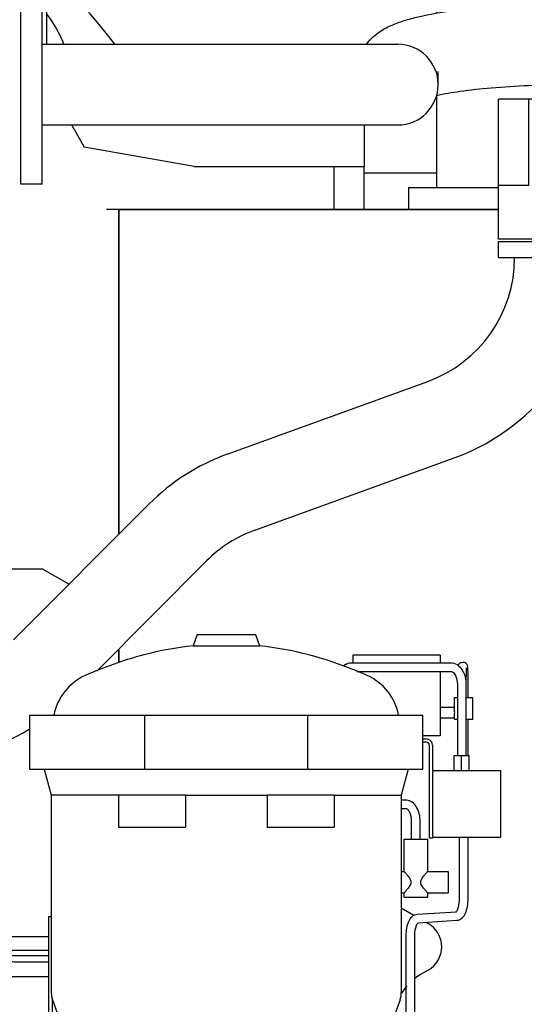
# Model space of a CAD drawing. Header units: millimetres. Extents: x 0 to 1189, y 0 to 841.
# Tile 91 of 135: x 393 to 412, y 491 to 528. Entities that reach past the tile are written whole.
import ezdxf

# ---------------------------------------------------------------- set-up
doc = ezdxf.new("R2010")
doc.units = ezdxf.units.MM
doc.header["$LTSCALE"] = 65.395
for name, color, linetype in [('25007_060000_IMO-2_SKL_PBL1161', 7, 'CONTINUOUS'), ('25007_060000_IMO-2_SKL_PBL1162', 7, 'CONTINUOUS'), ('25007_060000_IMO-2_SKL_PBL1163', 7, 'CONTINUOUS'), ('25007_060000_IMO-2_SKL_PBL1164', 7, 'CONTINUOUS'), ('25007_060000_IMO-2_SKL_PBL1165', 7, 'CONTINUOUS'), ('25007_060000_IMO-2_SKL_PBL1166', 7, 'CONTINUOUS'), ('25007_060000_IMO-2_SKL_PBL1167', 7, 'CONTINUOUS'), ('25007_060000_IMO-2_SKL_PBL1168', 7, 'CONTINUOUS'), ('25007_060000_IMO-2_SKL_PBL1170', 7, 'CONTINUOUS'), ('25007_060000_IMO-2_SKL_PBL1171', 7, 'CONTINUOUS'), ('25007_060000_IMO-2_SKL_PBL1173', 7, 'CONTINUOUS'), ('25007_060000_IMO-2_SKL_PBL1174', 7, 'CONTINUOUS'), ('25007_060000_IMO-2_SKL_PBL1176', 7, 'CONTINUOUS'), ('25007_060000_IMO-2_SKL_PBL1177', 7, 'CONTINUOUS'), ('25007_060000_IMO-2_SKL_PBL1178', 7, 'CONTINUOUS'), ('25007_060000_TLKGS_KGS_V_ABL989', 7, 'CONTINUOUS'), ('25007_061000_TLKGS_KGS_V_ABL1031', 7, 'CONTINUOUS'), ('25007_062000_TLKGS_KGS_TL_V_ABL990', 7, 'CONTINUOUS'), ('25007_116500_03_SIMPLE1_A_ABL1169', 7, 'CONTINUOUS'), ('25007_116500_03_SIMPLE1_T1_A_PBL1206', 7, 'CONTINUOUS'), ('25007_452000_10_SIMPLE1_A_ABL1148', 7, 'CONTINUOUS'), ('25007_452000_10_SIMPLE1_T1_A_PBL1149', 7, 'CONTINUOUS'), ('25007_634500_05_SIMPLE1_A_ABL1145', 7, 'CONTINUOUS'), ('25007_641000_05_SIMPLE1_E_ABL1032', 7, 'CONTINUOUS'), ('25007_644000_01_SIMPLE1_C_ABL1088', 7, 'CONTINUOUS'), ('25007_644000_01_SIMPLE1_T1_C_PBL1089', 7, 'CONTINUOUS'), ('25007_644000_02_SIMPLE1_C_ABL1128', 7, 'CONTINUOUS'), ('25007_644000_02_SIMPLE1_T1_C_PBL1129', 7, 'CONTINUOUS'), ('25007_724700_04_SIMPLE1_A_ABL991', 7, 'CONTINUOUS'), ('25007_725500_29_SIMPLE1_X#AF1_ABL995', 7, 'CONTINUOUS'), ('25007_728000_05_SIMPLE1_F_ABL1001', 7, 'CONTINUOUS'), ('25007_728000_05_SIMPLE1_T1_F_PBL1002', 7, 'CONTINUOUS'), ('25007_765000_05_SIMPLE1_T1_X_PBL1125', 7, 'CONTINUOUS'), ('25007_765000_05_SIMPLE1_X_ABL1118', 7, 'CONTINUOUS'), ('25007_766000_04_SIMPLE1_X_ABL1175', 7, 'CONTINUOUS'), ('25007_833000_15_SIMPLE1_D_ABL997', 7, 'CONTINUOUS'), ('25007_833000_15_SIMPLE1_T1_D_PBL1045', 7, 'CONTINUOUS'), ('25007_833000_15_SIMPLE1_T2_D_PBL1208', 7, 'CONTINUOUS'), ('25007_833000_15_SIMPLE1_T7_D_PBL1141', 7, 'CONTINUOUS'), ('25007_833200_01_SIMPLE1_X_ABL993', 7, 'CONTINUOUS'), ('25007_884500_27_SIMPLE1_X_ABL1172', 7, 'CONTINUOUS'), ('25097_000000_IMO-2_SKL_PBL1179', 7, 'CONTINUOUS'), ('25097_000000_IMO-2_SKL_PBL1182', 7, 'CONTINUOUS'), ('25097_000000_IMO-2_SKL_PBL1183', 7, 'CONTINUOUS'), ('25097_000000_IMO-2_SKL_PBL1185', 7, 'CONTINUOUS'), ('25097_000000_IMO-2_SKL_PBL1188', 7, 'CONTINUOUS'), ('25097_000000_IMO-2_SKL_PBL1189', 7, 'CONTINUOUS'), ('25097_000000_IMO-2_SKL_PBL1191', 7, 'CONTINUOUS'), ('25097_000000_IMO-2_SKL_PBL1192', 7, 'CONTINUOUS'), ('25097_000000_TLKGS_MARKETING_ABL984', 7, 'CONTINUOUS'), ('25097_000000_TRENNSTELLEN_TLKGS_PBL1180', 7, 'CONTINUOUS'), ('25097_030000_TLKGS_V_ABL985', 7, 'CONTINUOUS'), ('25097_100000_TLKGS_V_ABL1158', 7, 'CONTINUOUS'), ('25097_111000_21_SIMPLE1_A_ABL1159', 7, 'CONTINUOUS'), ('25097_111000_21_SIMPLE1_T1_A_PBL1160', 7, 'CONTINUOUS'), ('25097_111200_24_SIMPLE1_X_ABL1190', 7, 'CONTINUOUS'), ('25097_171000_21_SIMPLE1_A_ABL1184', 7, 'CONTINUOUS'), ('25097_700000_TLKGS_V_ABL986', 7, 'CONTINUOUS'), ('25097_727000_27_SIMPLE1_B_ABL987', 7, 'CONTINUOUS'), ('25097_727200_01_SIMPLE1_X_ABL1181', 7, 'CONTINUOUS'), ('25097_800000_TLKGS_V_ABL1186', 7, 'CONTINUOUS'), ('25097_832000_02_SIMPLE1_C_ABL1187', 7, 'CONTINUOUS'), ('9M25C_GENSET_KPL_GRUNDRAHMEN_ABL1072', 7, 'CONTINUOUS'), ('9M25C_GENSET_KPL_VERROHRUNG_ABL1004', 7, 'CONTINUOUS'), ('new_view_4_VBL981', 7, 'CONTINUOUS')]:
    doc.layers.add(name, color=color, linetype=linetype)

# ---------------------------------------------------------------- blocks, each defined once
blk = doc.blocks.new('25097_000000_IMO-2_SKL_PBL1183', base_point=(488.34, 491.1))
at = {"layer": '25097_000000_IMO-2_SKL_PBL1183', "color": 40, "linetype": 'Continuous'}
for p, q in [((396.8, 508.532), (396.8, 520.6)), ((396.8, 520.6), (410.9, 520.6)), ((396.8, 503.772), (396.8, 504.284))]:
    blk.add_line(p, q, dxfattribs=at)
blk = doc.blocks.new('25097_727000_27_SIMPLE1_B_ABL987', base_point=(467.675, 519.393))
at = {"layer": '25097_000000_IMO-2_SKL_PBL1183'}
blk.add_blockref('25097_000000_IMO-2_SKL_PBL1183', (488.34, 491.1), dxfattribs=at)
blk = doc.blocks.new('25097_000000_IMO-2_SKL_PBL1182', base_point=(488.34, 491.1))
at = {"layer": '25097_000000_IMO-2_SKL_PBL1182', "color": 40, "linetype": 'Continuous'}
for p, q in [((396.8, 508.532), (396.8, 520.6)), ((396.8, 520.6), (410.9, 520.6)), ((396.8, 503.772), (396.8, 504.284))]:
    blk.add_line(p, q, dxfattribs=at)
blk = doc.blocks.new('25097_727200_01_SIMPLE1_X_ABL1181', base_point=(488.34, 494.3801))
at = {"layer": '25097_000000_IMO-2_SKL_PBL1182'}
blk.add_blockref('25097_000000_IMO-2_SKL_PBL1182', (488.34, 491.1), dxfattribs=at)
blk = doc.blocks.new('25097_700000_TLKGS_V_ABL986', base_point=(467.675, 519.393))
at = {"layer": '25097_727000_27_SIMPLE1_B_ABL987'}
blk.add_blockref('25097_727000_27_SIMPLE1_B_ABL987', (467.675, 519.393), dxfattribs=at)
at = {"layer": '25097_727200_01_SIMPLE1_X_ABL1181'}
blk.add_blockref('25097_727200_01_SIMPLE1_X_ABL1181', (488.34, 494.38), dxfattribs=at)
blk = doc.blocks.new('25097_111000_21_SIMPLE1_T1_A_PBL1160', base_point=(488.7, 491.1))
at = {"layer": '25097_111000_21_SIMPLE1_T1_A_PBL1160', "color": 7, "linetype": 'Continuous'}
for p, q in [((396.8, 520.6), (396.8, 508.532)), ((410.9, 520.6), (396.8, 520.6)), ((396.8, 504.284), (396.8, 503.772))]:
    blk.add_line(p, q, dxfattribs=at)
blk = doc.blocks.new('25097_000000_IMO-2_SKL_PBL1189', base_point=(488.34, 491.1))
at = {"layer": '25097_000000_IMO-2_SKL_PBL1189', "color": 40, "linetype": 'Continuous'}
for p, q in [((396.8, 508.532), (396.8, 520.6)), ((396.8, 520.6), (410.9, 520.6)), ((396.8, 503.772), (396.8, 504.284))]:
    blk.add_line(p, q, dxfattribs=at)
blk = doc.blocks.new('25097_111000_21_SIMPLE1_A_ABL1159', base_point=(488.7, 494.38))
at = {"layer": '25097_000000_IMO-2_SKL_PBL1189'}
blk.add_blockref('25097_000000_IMO-2_SKL_PBL1189', (488.34, 491.1), dxfattribs=at)
at = {"layer": '25097_111000_21_SIMPLE1_T1_A_PBL1160'}
blk.add_blockref('25097_111000_21_SIMPLE1_T1_A_PBL1160', (488.7, 491.1), dxfattribs=at)
blk = doc.blocks.new('25097_000000_IMO-2_SKL_PBL1185', base_point=(488.34, 491.1))
at = {"layer": '25097_000000_IMO-2_SKL_PBL1185', "color": 40, "linetype": 'Continuous'}
for p, q in [((396.8, 508.532), (396.8, 520.6)), ((396.8, 520.6), (410.9, 520.6)), ((396.8, 503.772), (396.8, 504.284))]:
    blk.add_line(p, q, dxfattribs=at)
blk = doc.blocks.new('25097_171000_21_SIMPLE1_A_ABL1184', base_point=(488.34, 494.38))
at = {"layer": '25097_000000_IMO-2_SKL_PBL1185'}
blk.add_blockref('25097_000000_IMO-2_SKL_PBL1185', (488.34, 491.1), dxfattribs=at)
blk = doc.blocks.new('25097_000000_IMO-2_SKL_PBL1191', base_point=(488.34, 491.1))
at = {"layer": '25097_000000_IMO-2_SKL_PBL1191', "color": 40, "linetype": 'Continuous'}
for p, q in [((396.8, 508.532), (396.8, 520.6)), ((396.8, 520.6), (410.9, 520.6)), ((396.8, 503.772), (396.8, 504.284))]:
    blk.add_line(p, q, dxfattribs=at)
blk = doc.blocks.new('25097_111200_24_SIMPLE1_X_ABL1190', base_point=(488.34, 491.1))
at = {"layer": '25097_000000_IMO-2_SKL_PBL1191'}
blk.add_blockref('25097_000000_IMO-2_SKL_PBL1191', (488.34, 491.1), dxfattribs=at)
blk = doc.blocks.new('25097_100000_TLKGS_V_ABL1158', base_point=(488.7, 494.3801))
at = {"layer": '25097_111000_21_SIMPLE1_A_ABL1159'}
blk.add_blockref('25097_111000_21_SIMPLE1_A_ABL1159', (488.7, 494.3801), dxfattribs=at)
at = {"layer": '25097_111200_24_SIMPLE1_X_ABL1190'}
blk.add_blockref('25097_111200_24_SIMPLE1_X_ABL1190', (488.34, 491.1), dxfattribs=at)
at = {"layer": '25097_171000_21_SIMPLE1_A_ABL1184'}
blk.add_blockref('25097_171000_21_SIMPLE1_A_ABL1184', (488.34, 494.3801), dxfattribs=at)
blk = doc.blocks.new('25097_000000_IMO-2_SKL_PBL1188', base_point=(488.34, 491.1))
at = {"layer": '25097_000000_IMO-2_SKL_PBL1188', "color": 40, "linetype": 'Continuous'}
for p, q in [((396.8, 508.532), (396.8, 520.6)), ((396.8, 520.6), (410.9, 520.6)), ((396.8, 503.772), (396.8, 504.284))]:
    blk.add_line(p, q, dxfattribs=at)
blk = doc.blocks.new('25097_832000_02_SIMPLE1_C_ABL1187', base_point=(488.34, 494.38))
at = {"layer": '25097_000000_IMO-2_SKL_PBL1188'}
blk.add_blockref('25097_000000_IMO-2_SKL_PBL1188', (488.34, 491.1), dxfattribs=at)
blk = doc.blocks.new('25097_800000_TLKGS_V_ABL1186', base_point=(488.34, 494.3801))
at = {"layer": '25097_832000_02_SIMPLE1_C_ABL1187'}
blk.add_blockref('25097_832000_02_SIMPLE1_C_ABL1187', (488.34, 494.3801), dxfattribs=at)
blk = doc.blocks.new('25097_030000_TLKGS_V_ABL985', base_point=(468.035, 519.393))
at = {"layer": '25097_100000_TLKGS_V_ABL1158'}
blk.add_blockref('25097_100000_TLKGS_V_ABL1158', (488.7, 494.38), dxfattribs=at)
at = {"layer": '25097_700000_TLKGS_V_ABL986'}
blk.add_blockref('25097_700000_TLKGS_V_ABL986', (467.675, 519.393), dxfattribs=at)
at = {"layer": '25097_800000_TLKGS_V_ABL1186'}
blk.add_blockref('25097_800000_TLKGS_V_ABL1186', (488.34, 494.38), dxfattribs=at)
blk = doc.blocks.new('25007_060000_IMO-2_SKL_PBL1168', base_point=(413.9, 491.1))
at = {"layer": '25007_060000_IMO-2_SKL_PBL1168', "color": 40, "linetype": 'Continuous'}
for p, q in [((396.8, 508.532), (396.8, 520.6)), ((396.8, 520.6), (410.9, 520.6)), ((396.8, 503.772), (396.8, 504.284))]:
    blk.add_line(p, q, dxfattribs=at)
blk = doc.blocks.new('25007_724700_04_SIMPLE1_A_ABL991', base_point=(383.661, 505.421))
at = {"layer": '25007_060000_IMO-2_SKL_PBL1168'}
blk.add_blockref('25007_060000_IMO-2_SKL_PBL1168', (413.9, 491.1), dxfattribs=at)
blk = doc.blocks.new('25007_060000_IMO-2_SKL_PBL1174', base_point=(413.9, 491.1))
at = {"layer": '25007_060000_IMO-2_SKL_PBL1174', "color": 40, "linetype": 'Continuous'}
for p, q in [((396.8, 508.532), (396.8, 520.6)), ((396.8, 520.6), (410.9, 520.6)), ((396.8, 503.772), (396.8, 504.284))]:
    blk.add_line(p, q, dxfattribs=at)
blk = doc.blocks.new('25007_833200_01_SIMPLE1_X_ABL993', base_point=(397.327, 491.1))
at = {"layer": '25007_060000_IMO-2_SKL_PBL1174'}
blk.add_blockref('25007_060000_IMO-2_SKL_PBL1174', (413.9, 491.1), dxfattribs=at)
blk = doc.blocks.new('25007_060000_IMO-2_SKL_PBL1167', base_point=(413.9, 491.1))
at = {"layer": '25007_060000_IMO-2_SKL_PBL1167', "color": 40, "linetype": 'Continuous'}
for p, q in [((396.8, 508.532), (396.8, 520.6)), ((396.8, 520.6), (410.9, 520.6)), ((396.8, 503.772), (396.8, 504.284))]:
    blk.add_line(p, q, dxfattribs=at)
blk = doc.blocks.new('25007_725500_29_SIMPLE1_X#AF1_ABL995', base_point=(391.971, 519.239))
at = {"layer": '25007_060000_IMO-2_SKL_PBL1167'}
blk.add_blockref('25007_060000_IMO-2_SKL_PBL1167', (413.9, 491.1), dxfattribs=at)
blk = doc.blocks.new('25007_833000_15_SIMPLE1_T1_D_PBL1045', base_point=(397.85, 508.696))
at = {"layer": '25007_833000_15_SIMPLE1_T1_D_PBL1045', "color": 7, "linetype": 'Continuous'}
for p, q in [((410.9, 518.816), (410.9, 519.416)), ((410.9, 519.416), (415.1, 519.416)), ((410.9, 518.816), (415.1, 518.816)), ((400.828, 511.513), (408.272, 514.215)), ((401.852, 508.693), (409.296, 511.395)), ((392.893, 504.616), (397.931, 509.666)), ((395.979, 503.46), (400.055, 507.547))]:
    blk.add_line(p, q, dxfattribs=at)
for centre, radius, start, end in [((406.6, 518.821), 4.9, 289.9548, 359.9405), ((406.6, 518.821), 7.9, 289.9548, 359.9631), ((403.524, 504.087), 7.9, 109.9548, 135.0723), ((403.524, 504.087), 4.9, 109.9548, 135.0723), ((389.424, 508.076), 7.9, 270, 300.8558)]:
    blk.add_arc(centre, radius, start, end, dxfattribs=at)
blk = doc.blocks.new('25007_833000_15_SIMPLE1_T7_D_PBL1141', base_point=(403.58, 525.24))
at = {"layer": '25007_833000_15_SIMPLE1_T7_D_PBL1141', "color": 7, "linetype": 'Continuous'}
for p, q in [((393.16, 521.54), (393.16, 528.94)), ((393.96, 521.54), (393.96, 528.94)), ((393.96, 526.74), (407.16, 526.74)), ((408.66, 525.24), (408.66, 525.732)), ((393.96, 523.74), (407.16, 523.74)), ((393.96, 521.54), (393.16, 521.54))]:
    blk.add_line(p, q, dxfattribs=at)
blk.add_arc((407.16, 525.24), 1.5, 270, 90, dxfattribs=at)
for points, knots in [([(405.997, 526.74), (406.121, 526.909), (406.408, 527.179), (406.901, 527.446), (407.404, 527.628), (408.166, 527.827), (409.282, 528.011), (410.224, 528.103), (410.738, 528.141)], [0, 0, 0, 0, 0.123782, 0.228956, 0.330665, 0.439729, 0.694982, 1, 1, 1, 1]), ([(408.595, 524.835), (408.883, 524.902), (409.559, 525.016), (411.16, 525.188), (412.474, 525.236), (413.4, 525.24)], [0, 0, 0, 0, 0.184223, 0.424856, 1, 1, 1, 1])]:
    blk.add_open_spline(points, degree=3, knots=knots, dxfattribs=at)
blk = doc.blocks.new('25007_060000_IMO-2_SKL_PBL1161', base_point=(413.9, 491.1))
at = {"layer": '25007_060000_IMO-2_SKL_PBL1161', "color": 40, "linetype": 'Continuous'}
for p, q in [((396.8, 508.532), (396.8, 520.6)), ((396.8, 520.6), (410.9, 520.6)), ((396.8, 503.772), (396.8, 504.284))]:
    blk.add_line(p, q, dxfattribs=at)
blk = doc.blocks.new('25007_833000_15_SIMPLE1_T2_D_PBL1208', base_point=(413, 522.096))
at = {"layer": '25007_833000_15_SIMPLE1_T2_D_PBL1208', "color": 7, "linetype": 'Continuous'}
for p, q in [((410.9, 519.496), (410.9, 524.696)), ((415.1, 524.696), (410.9, 524.696)), ((412.02, 524.696), (412.02, 521.496)), ((415.1, 519.496), (415.1, 524.696)), ((412.02, 521.496), (410.9, 521.496)), ((415.1, 519.496), (410.9, 519.496))]:
    blk.add_line(p, q, dxfattribs=at)
blk = doc.blocks.new('25007_833000_15_SIMPLE1_D_ABL997', base_point=(398.54, 495.27))
at = {"layer": '25007_060000_IMO-2_SKL_PBL1161'}
blk.add_blockref('25007_060000_IMO-2_SKL_PBL1161', (413.9, 491.1), dxfattribs=at)
at = {"layer": '25007_833000_15_SIMPLE1_T1_D_PBL1045'}
blk.add_blockref('25007_833000_15_SIMPLE1_T1_D_PBL1045', (397.85, 508.696), dxfattribs=at)
at = {"layer": '25007_833000_15_SIMPLE1_T2_D_PBL1208'}
blk.add_blockref('25007_833000_15_SIMPLE1_T2_D_PBL1208', (413, 522.096), dxfattribs=at)
at = {"layer": '25007_833000_15_SIMPLE1_T7_D_PBL1141'}
blk.add_blockref('25007_833000_15_SIMPLE1_T7_D_PBL1141', (403.58, 525.24), dxfattribs=at)
blk = doc.blocks.new('25007_728000_05_SIMPLE1_T1_F_PBL1002', base_point=(386.019, 517.858))
at = {"layer": '25007_728000_05_SIMPLE1_T1_F_PBL1002', "color": 7, "linetype": 'Continuous'}
for p, q in [((394.12, 530.121), (394.12, 526.74)), ((396.656, 526.74), (396.384, 527.082)), ((405.918, 523.74), (405.918, 522.2)), ((395.143, 523.589), (395.514, 522.921)), ((399.6, 522.2), (395.514, 522.921)), ((399.6, 522.2), (399.72, 522.2)), ((399.72, 522.2), (405.918, 522.2)), ((404.8, 520.6), (404.8, 522.2)), ((405.918, 520.6), (405.918, 522.2)), ((396.8, 520.6), (396.341, 520.6)), ((393.984, 507.24), (388.8, 507.24)), ((393.984, 507.24), (394.953, 506.681))]:
    blk.add_line(p, q, dxfattribs=at)
blk.add_lwpolyline([(396.384, 527.082), (396.066, 527.475), (395.738, 527.864), (395.408, 528.242), (395.077, 528.605), (394.744, 528.954), (394.414, 529.284), (394.12, 529.562)], dxfattribs=at)
blk.add_arc((388.146, 519.711), 8, 29, 30.1436, dxfattribs=at)
blk.add_open_spline([(394.764, 526.741), (394.72, 526.849), (394.541, 527.249), (394.311, 527.626), (394.12, 527.884)], degree=3, knots=[0, 0, 0, 0, 0.266822, 1, 1, 1, 1], dxfattribs=at)
blk = doc.blocks.new('25007_060000_IMO-2_SKL_PBL1171', base_point=(413.9, 491.1))
at = {"layer": '25007_060000_IMO-2_SKL_PBL1171', "color": 40, "linetype": 'Continuous'}
for p, q in [((396.8, 508.532), (396.8, 520.6)), ((396.8, 520.6), (410.9, 520.6)), ((396.8, 503.772), (396.8, 504.284))]:
    blk.add_line(p, q, dxfattribs=at)
blk = doc.blocks.new('25007_728000_05_SIMPLE1_F_ABL1001', base_point=(398.56, 496.9))
at = {"layer": '25007_060000_IMO-2_SKL_PBL1171'}
blk.add_blockref('25007_060000_IMO-2_SKL_PBL1171', (413.9, 491.1), dxfattribs=at)
at = {"layer": '25007_728000_05_SIMPLE1_T1_F_PBL1002'}
blk.add_blockref('25007_728000_05_SIMPLE1_T1_F_PBL1002', (386.019, 517.858), dxfattribs=at)
blk = doc.blocks.new('25007_060000_IMO-2_SKL_PBL1170', base_point=(413.9, 491.1))
at = {"layer": '25007_060000_IMO-2_SKL_PBL1170', "color": 40, "linetype": 'Continuous'}
for p, q in [((396.8, 508.532), (396.8, 520.6)), ((396.8, 520.6), (410.9, 520.6)), ((396.8, 503.772), (396.8, 504.284))]:
    blk.add_line(p, q, dxfattribs=at)
blk = doc.blocks.new('25007_116500_03_SIMPLE1_T1_A_PBL1206', base_point=(410.153, 536.2))
at = {"layer": '25007_116500_03_SIMPLE1_T1_A_PBL1206', "color": 7, "linetype": 'Continuous'}
for p, q in [((412.49, 551.8), (412.746, 551.8)), ((412.49, 551), (412.746, 551)), ((408.601, 528.14), (408.601, 527.891)), ((412.201, 525.216), (412.201, 524.696)), ((408.601, 524.835), (408.601, 521.4)), ((407.56, 521.4), (407.56, 520.6)), ((410.9, 521.4), (407.56, 521.4))]:
    blk.add_line(p, q, dxfattribs=at)
blk = doc.blocks.new('25007_116500_03_SIMPLE1_A_ABL1169', base_point=(413.9, 507.16))
at = {"layer": '25007_060000_IMO-2_SKL_PBL1170'}
blk.add_blockref('25007_060000_IMO-2_SKL_PBL1170', (413.9, 491.1), dxfattribs=at)
at = {"layer": '25007_116500_03_SIMPLE1_T1_A_PBL1206'}
blk.add_blockref('25007_116500_03_SIMPLE1_T1_A_PBL1206', (410.1528, 536.2), dxfattribs=at)
blk = doc.blocks.new('25007_062000_TLKGS_KGS_TL_V_ABL990', base_point=(383.661, 519.239))
at = {"layer": '25007_116500_03_SIMPLE1_A_ABL1169'}
blk.add_blockref('25007_116500_03_SIMPLE1_A_ABL1169', (413.9, 507.16), dxfattribs=at)
at = {"layer": '25007_724700_04_SIMPLE1_A_ABL991'}
blk.add_blockref('25007_724700_04_SIMPLE1_A_ABL991', (383.661, 505.421), dxfattribs=at)
at = {"layer": '25007_725500_29_SIMPLE1_X#AF1_ABL995'}
blk.add_blockref('25007_725500_29_SIMPLE1_X#AF1_ABL995', (391.971, 519.239), dxfattribs=at)
at = {"layer": '25007_728000_05_SIMPLE1_F_ABL1001'}
blk.add_blockref('25007_728000_05_SIMPLE1_F_ABL1001', (398.56, 496.9), dxfattribs=at)
at = {"layer": '25007_833000_15_SIMPLE1_D_ABL997'}
blk.add_blockref('25007_833000_15_SIMPLE1_D_ABL997', (398.54, 495.27), dxfattribs=at)
at = {"layer": '25007_833200_01_SIMPLE1_X_ABL993'}
blk.add_blockref('25007_833200_01_SIMPLE1_X_ABL993', (397.327, 491.1), dxfattribs=at)
blk = doc.blocks.new('25007_060000_IMO-2_SKL_PBL1163', base_point=(413.9, 491.1))
at = {"layer": '25007_060000_IMO-2_SKL_PBL1163', "color": 40, "linetype": 'Continuous'}
for p, q in [((396.8, 508.532), (396.8, 520.6)), ((396.8, 520.6), (410.9, 520.6)), ((396.8, 503.772), (396.8, 504.284))]:
    blk.add_line(p, q, dxfattribs=at)
blk = doc.blocks.new('25007_641000_05_SIMPLE1_E_ABL1032', base_point=(404.5, 491.1))
at = {"layer": '25007_060000_IMO-2_SKL_PBL1163'}
blk.add_blockref('25007_060000_IMO-2_SKL_PBL1163', (413.9, 491.1), dxfattribs=at)
blk = doc.blocks.new('25007_644000_01_SIMPLE1_T1_C_PBL1089', base_point=(390.582, 486.811))
at = {"layer": '25007_644000_01_SIMPLE1_T1_C_PBL1089', "color": 7, "linetype": 'Continuous'}
for p, q in [((390.74, 492.744), (390.735, 492.747)), ((394.32, 490.296), (394.32, 485.856)), ((394.32, 490.296), (394.685, 490.296)), ((392.7, 489.447), (392.7, 489.785)), ((394.2, 485.856), (394.2, 489.312)), ((394.2, 489.312), (394.32, 489.312)), ((392.92, 488.81), (394.2, 488.81)), ((392.373, 488.072), (394.2, 488.072)), ((392.112, 487.505), (392.039, 487.544)), ((392.375, 487.616), (392.169, 487.727)), ((393.112, 487.427), (394.2, 487.427)), ((393.112, 487.173), (394.2, 487.173)), ((392.032, 486.765), (392.112, 486.765)), ((393.112, 486.765), (394.2, 486.765)), ((387.02, 484.242), (387.02, 486.616)), ((390.68, 480.952), (390.68, 486.467)), ((387.58, 484.362), (387.58, 486.357)), ((387.02, 483.272), (387.02, 483.842)), ((386.485, 483.704), (387.02, 483.519)), ((387.58, 483.447), (387.58, 483.722)), ((387.66, 483.482), (387.66, 483.62)), ((387.02, 483.272), (387.541, 483.272)), ((387.58, 483.002), (387.58, 483.239)), ((387.66, 483.082), (387.66, 483.193)), ((390.545, 481.125), (390.545, 482.781)), ((390.545, 481.392), (390.68, 481.392)), ((390.68, 480.952), (391.232, 480.952))]:
    blk.add_line(p, q, dxfattribs=at)
for centre, radius, start, end in [((389.091, 489.328), 3.794, 58.1663, 64.2327), ((389.648, 489.784), 3.052, 0.0145, 9.6361), ((434.851, 483.49), 47.192, 176.5834, 178.9434), ((430.927, 483.579), 43.268, 178.9654, 179.1267), ((423.82, 483.619), 36.16, 179.8398, 179.9989), ((389.665, 481.122), 0.88, 343.7326, 360)]:
    blk.add_arc(centre, radius, start, end, dxfattribs=at)
for points, knots in [([(391.821, 487.615), (392.095, 487.908), (392.542, 488.59), (392.7, 489.392), (392.7, 489.785)], [0, 0, 0, 0, 0.505883, 1, 1, 1, 1]), ([(392.038, 487.532), (392.248, 487.806), (392.583, 488.419), (392.7, 489.108), (392.7, 489.447)], [0, 0, 0, 0, 0.504535, 1, 1, 1, 1]), ([(392.647, 488.908), (392.702, 488.861), (392.797, 488.818), (392.895, 488.81), (392.92, 488.81)], [0, 0, 0, 0, 0.744391, 1, 1, 1, 1]), ([(389, 486.432), (389.398, 486.432), (390.191, 486.547), (390.916, 486.893), (391.238, 487.114)], [0, 0, 0, 0, 0.504405, 1, 1, 1, 1]), ([(386.48, 486.991), (386.822, 486.703), (387.63, 486.247), (388.542, 486.093), (389, 486.093)], [0, 0, 0, 0, 0.494272, 1, 1, 1, 1]), ([(386.841, 487.062), (387.156, 486.857), (387.857, 486.538), (388.618, 486.432), (389, 486.432)], [0, 0, 0, 0, 0.495924, 1, 1, 1, 1]), ([(389, 486.093), (389.398, 486.093), (390.191, 486.209), (390.916, 486.555), (391.238, 486.776)], [0, 0, 0, 0, 0.504405, 1, 1, 1, 1]), ([(390.545, 482.781), (390.545, 483.036), (390.533, 484.228), (390.476, 485.419), (390.406, 486.353)], [0, 0, 0, 0, 0.214725, 1, 1, 1, 1])]:
    blk.add_open_spline(points, degree=3, knots=knots, dxfattribs=at)
blk = doc.blocks.new('25007_060000_IMO-2_SKL_PBL1166', base_point=(413.9, 491.1))
at = {"layer": '25007_060000_IMO-2_SKL_PBL1166', "color": 40, "linetype": 'Continuous'}
for p, q in [((396.8, 508.532), (396.8, 520.6)), ((396.8, 520.6), (410.9, 520.6)), ((396.8, 503.772), (396.8, 504.284))]:
    blk.add_line(p, q, dxfattribs=at)
blk = doc.blocks.new('25007_644000_01_SIMPLE1_C_ABL1088', base_point=(408.74, 491.1))
at = {"layer": '25007_060000_IMO-2_SKL_PBL1166'}
blk.add_blockref('25007_060000_IMO-2_SKL_PBL1166', (413.9, 491.1), dxfattribs=at)
at = {"layer": '25007_644000_01_SIMPLE1_T1_C_PBL1089'}
blk.add_blockref('25007_644000_01_SIMPLE1_T1_C_PBL1089', (390.582, 486.811), dxfattribs=at)
blk = doc.blocks.new('25007_765000_05_SIMPLE1_T1_X_PBL1125', base_point=(401.502, 489.956))
at = {"layer": '25007_765000_05_SIMPLE1_T1_X_PBL1125', "color": 7, "linetype": 'Continuous'}
for p, q in [((399.712, 504.816), (399.56, 504.392)), ((399.712, 504.816), (401.872, 504.816)), ((401.872, 504.816), (402.024, 504.392)), ((399.56, 504.392), (402.024, 504.392)), ((405.492, 504.051), (405.492, 503.767)), ((408.732, 504.051), (405.492, 504.051)), ((408.732, 504.051), (408.732, 503.767)), ((405.443, 503.767), (409.121, 503.767)), ((409.583, 503.774), (409.527, 503.768)), ((409.597, 503.775), (409.583, 503.774)), ((405.638, 503.447), (409.121, 503.447)), ((408.732, 503.447), (408.732, 501.056)), ((409.372, 502.967), (409.372, 500.327)), ((409.692, 502.969), (409.692, 500.327)), ((409.772, 502.476), (409.772, 502.975)), ((409.272, 501.956), (409.272, 502.476)), ((409.272, 502.476), (409.372, 502.476)), ((409.692, 502.476), (409.952, 502.476)), ((409.952, 501.676), (409.952, 502.476)), ((408.732, 502.116), (409.272, 502.116)), ((393.492, 499.816), (393.492, 501.816)), ((393.492, 501.816), (408.092, 501.816)), ((397.768, 499.816), (397.768, 501.816)), ((403.816, 499.816), (403.816, 501.816)), ((408.092, 499.816), (408.092, 501.816)), ((409.272, 501.676), (409.272, 501.876)), ((408.732, 501.716), (409.272, 501.716)), ((409.272, 501.676), (409.372, 501.676)), ((409.692, 501.676), (409.952, 501.676)), ((409.772, 500.327), (409.772, 501.676)), ((408.732, 501.056), (408.092, 501.056)), ((408.092, 500.936), (408.212, 500.936)), ((408.212, 500.816), (408.092, 500.816)), ((408.332, 497.256), (408.332, 500.696)), ((408.452, 500.696), (408.452, 497.256)), ((409.252, 499.767), (409.252, 500.327)), ((409.252, 500.327), (409.812, 500.327)), ((409.532, 499.767), (409.532, 500.327)), ((409.812, 499.767), (409.812, 500.327)), ((393.492, 499.816), (408.092, 499.816)), ((394.032, 499.816), (394.292, 498.846)), ((407.552, 499.816), (407.292, 498.846)), ((408.452, 499.767), (410.972, 499.767)), ((410.972, 499.767), (410.972, 497.287)), ((394.292, 498.846), (394.292, 491.518)), ((396.792, 498.846), (394.292, 498.846)), ((396.792, 498.856), (396.792, 497.656)), ((396.792, 498.856), (399.261, 498.856)), ((399.273, 498.846), (399.261, 498.856)), ((399.273, 498.846), (399.273, 497.656)), ((399.273, 498.846), (402.311, 498.846)), ((402.323, 498.856), (402.311, 498.846)), ((402.311, 498.846), (402.311, 497.656)), ((402.323, 498.856), (404.792, 498.856)), ((404.792, 498.856), (404.792, 497.656)), ((404.792, 498.846), (407.292, 498.846)), ((407.292, 498.846), (407.292, 491.518)), ((407.483, 498.66), (407.292, 498.662)), ((407.48, 498.34), (407.292, 498.342)), ((407.672, 497.216), (407.672, 497.86)), ((407.992, 497.216), (407.992, 497.86)), ((396.792, 497.656), (399.273, 497.656)), ((402.311, 497.656), (404.792, 497.656)), ((407.392, 496.016), (407.392, 497.216)), ((407.392, 497.216), (408.272, 497.216)), ((408.272, 496.016), (408.272, 497.216)), ((408.452, 497.256), (408.332, 497.256)), ((408.452, 497.287), (410.972, 497.287)), ((409.452, 494.999), (409.452, 497.287)), ((409.772, 494.999), (409.772, 497.287)), ((407.292, 496.016), (407.392, 496.016)), ((408.272, 496.016), (409.032, 496.016)), ((409.032, 496.016), (409.032, 495.216)), ((407.292, 495.216), (407.392, 495.216)), ((407.392, 495.056), (407.392, 495.216)), ((408.272, 495.056), (408.272, 495.216)), ((408.272, 495.216), (409.032, 495.216)), ((407.392, 495.056), (408.272, 495.056)), ((407.292, 494.658), (407.761, 494.388)), ((407.886, 494.428), (409.338, 494.519)), ((407.916, 494.109), (409.358, 494.2)), ((408.213, 494.128), (408.291, 494.082)), ((407.472, 488.532), (407.472, 493.628)), ((407.792, 488.532), (407.792, 493.628)), ((408.292, 492.35), (408.007, 492.185)), ((394.34, 491.245), (394.763, 490.08)), ((407.244, 491.245), (406.821, 490.08))]:
    blk.add_line(p, q, dxfattribs=at)
for centre, radius, start, end in [((400.792, 492.461), 11.995, 95.8954, 104.8001), ((400.792, 492.461), 11.995, 75.1999, 84.1046), ((401.386, 490.213), 14.32, 104.8001, 114.0262), ((400.198, 490.213), 14.32, 65.9738, 75.1999), ((396.378, 501.447), 2.02, 114.0262, 169.4728), ((405.206, 501.447), 2.02, 10.5272, 65.9738), ((408.913, 503.1), 0.432, 32.3628, 32.9543), ((408.212, 500.696), 0.24, 0, 90), ((408.212, 500.696), 0.12, 0, 90), ((407.792, 493.216), 1, 300, 60.0419), ((409.007, 490.453), 2, 120, 126.9449), ((395.092, 491.518), 0.8, 180, 199.9645), ((406.492, 491.518), 0.8, 340.0355, 360), ((409.007, 490.453), 2, 138.8095, 148.706)]:
    blk.add_arc(centre, radius, start, end, dxfattribs=at)
blk.add_ellipse((408.933, 501.916), major_axis=(0.346, 0), ratio=0.57735, start_param=6.08285, end_param=6.48352, dxfattribs=at)
for points, knots in [([(405.139, 503.648), (405.181, 503.684), (405.277, 503.745), (405.389, 503.767), (405.443, 503.767)], [0, 0, 0, 0, 0.505773, 1, 1, 1, 1]), ([(409.121, 503.767), (409.204, 503.767), (409.377, 503.713), (409.497, 503.583), (409.545, 503.509)], [0, 0, 0, 0, 0.485406, 1, 1, 1, 1]), ([(409.527, 503.768), (409.498, 503.765), (409.443, 503.743), (409.407, 503.696), (409.396, 503.67)], [0, 0, 0, 0, 0.506084, 1, 1, 1, 1]), ([(409.772, 502.975), (409.772, 503.071), (409.772, 503.209), (409.769, 503.382), (409.768, 503.484), (409.765, 503.561), (409.763, 503.636), (409.732, 503.735), (409.645, 503.776), (409.597, 503.775)], [0, 0, 0, 0, 0.325534, 0.466489, 0.582853, 0.66946, 0.727947, 0.838178, 1, 1, 1, 1]), ([(409.701, 503.582), (409.703, 503.602), (409.696, 503.502), (409.697, 503.461), (409.694, 503.338), (409.693, 503.182), (409.692, 503.042), (409.692, 502.969)], [0, 0, 0, 0, 0.098203, 0.199508, 0.326828, 0.64096, 1, 1, 1, 1]), ([(409.121, 503.447), (409.132, 503.447), (409.199, 503.436), (409.249, 503.378), (409.278, 503.331)], [0, 0, 0, 0, 0.168402, 1, 1, 1, 1]), ([(409.278, 503.331), (409.293, 503.307), (409.351, 503.195), (409.372, 503.066), (409.372, 502.967)], [0, 0, 0, 0, 0.221535, 1, 1, 1, 1]), ([(409.545, 503.509), (409.569, 503.471), (409.657, 503.304), (409.692, 503.111), (409.692, 502.967)], [0, 0, 0, 0, 0.238432, 1, 1, 1, 1]), ([(407.992, 497.86), (407.992, 497.958), (407.971, 498.148), (407.878, 498.403), (407.718, 498.601), (407.559, 498.659), (407.483, 498.66)], [0, 0, 0, 0, 0.284257, 0.546251, 0.780028, 1, 1, 1, 1]), ([(407.672, 497.86), (407.672, 497.986), (407.644, 498.159), (407.543, 498.31), (407.494, 498.34), (407.48, 498.34)], [0, 0, 0, 0, 0.703964, 0.919294, 1, 1, 1, 1]), ([(407.392, 496.016), (407.403, 496.004), (407.439, 495.964), (407.508, 495.884), (407.598, 495.773), (407.649, 495.671), (407.649, 495.616)], [0, 0, 0, 0, 0.097647, 0.339837, 0.655065, 1, 1, 1, 1]), ([(408.015, 495.616), (408.015, 495.671), (408.066, 495.773), (408.156, 495.884), (408.225, 495.964), (408.261, 496.004), (408.272, 496.016)], [0, 0, 0, 0, 0.344935, 0.660164, 0.902353, 1, 1, 1, 1]), ([(407.649, 495.616), (407.649, 495.561), (407.598, 495.459), (407.508, 495.348), (407.439, 495.268), (407.403, 495.228), (407.392, 495.216)], [0, 0, 0, 0, 0.344935, 0.660163, 0.902353, 1, 1, 1, 1]), ([(408.272, 495.216), (408.261, 495.228), (408.225, 495.268), (408.156, 495.348), (408.066, 495.459), (408.015, 495.561), (408.015, 495.616)], [0, 0, 0, 0, 0.097647, 0.339837, 0.655065, 1, 1, 1, 1]), ([(409.333, 494.523), (409.35, 494.539), (409.382, 494.595), (409.437, 494.751), (409.452, 494.896), (409.452, 494.999)], [0, 0, 0, 0, 0.140371, 0.378355, 1, 1, 1, 1]), ([(409.358, 494.2), (409.428, 494.204), (409.568, 494.275), (409.688, 494.477), (409.757, 494.723), (409.772, 494.904), (409.772, 494.999)], [0, 0, 0, 0, 0.215561, 0.442948, 0.706961, 1, 1, 1, 1]), ([(407.472, 493.628), (407.472, 493.723), (407.487, 493.904), (407.556, 494.151), (407.676, 494.352), (407.816, 494.423), (407.886, 494.428)], [0, 0, 0, 0, 0.293041, 0.557055, 0.784441, 1, 1, 1, 1]), ([(409.327, 494.517), (409.328, 494.518), (409.33, 494.52), (409.332, 494.522), (409.333, 494.523)], [0, 0, 0, 0, 0.411214, 1, 1, 1, 1]), ([(407.792, 493.628), (407.792, 493.688), (407.799, 493.801), (407.83, 493.952), (407.872, 494.053), (407.904, 494.102), (407.918, 494.111)], [0, 0, 0, 0, 0.352594, 0.666958, 0.900713, 1, 1, 1, 1])]:
    blk.add_open_spline(points, degree=3, knots=knots, dxfattribs=at)
blk = doc.blocks.new('25007_060000_IMO-2_SKL_PBL1177', base_point=(413.9, 491.1))
at = {"layer": '25007_060000_IMO-2_SKL_PBL1177', "color": 40, "linetype": 'Continuous'}
for p, q in [((396.8, 508.532), (396.8, 520.6)), ((396.8, 520.6), (410.9, 520.6)), ((396.8, 503.772), (396.8, 504.284))]:
    blk.add_line(p, q, dxfattribs=at)
blk = doc.blocks.new('25007_765000_05_SIMPLE1_X_ABL1118', base_point=(411.116, 491.1))
at = {"layer": '25007_060000_IMO-2_SKL_PBL1177'}
blk.add_blockref('25007_060000_IMO-2_SKL_PBL1177', (413.9, 491.1), dxfattribs=at)
at = {"layer": '25007_765000_05_SIMPLE1_T1_X_PBL1125'}
blk.add_blockref('25007_765000_05_SIMPLE1_T1_X_PBL1125', (401.502, 489.956), dxfattribs=at)
blk = doc.blocks.new('25007_644000_02_SIMPLE1_T1_C_PBL1129', base_point=(390.528, 493.041))
at = {"layer": '25007_644000_02_SIMPLE1_T1_C_PBL1129', "color": 7, "linetype": 'Continuous'}
for p, q in [((392.7, 495.69), (392.7, 496.149)), ((392.605, 493.72), (392.185, 494.16)), ((394.2, 489.312), (394.2, 494.336)), ((394.2, 494.336), (394.292, 494.336)), ((391.92, 493.055), (391.92, 493.841)), ((392.605, 492.98), (391.92, 493.482)), ((392.92, 493.594), (394.2, 493.594)), ((392.605, 492.75), (391.92, 493.253)), ((392.446, 493.096), (394.2, 493.096)), ((392.92, 492.891), (394.2, 492.891)), ((392.92, 492.662), (394.2, 492.662)), ((392.478, 492.109), (394.2, 492.109)), ((394.32, 491.32), (394.32, 490.296)), ((392.7, 489.469), (394.2, 489.469))]:
    blk.add_line(p, q, dxfattribs=at)
for centre, radius, start, end in [((390.182, 496.147), 2.518, 0.0644, 14.3176), ((388.737, 496.91), 3.739, 237.6247, 239.2769)]:
    blk.add_arc(centre, radius, start, end, dxfattribs=at)
for points, knots in [([(391.173, 493.696), (391.619, 493.961), (392.209, 494.504), (392.629, 495.425), (392.7, 495.911), (392.7, 496.149)], [0, 0, 0, 0, 0.517757, 0.761916, 1, 1, 1, 1]), ([(391.51, 493.463), (391.866, 493.733), (392.326, 494.244), (392.646, 495.058), (392.7, 495.482), (392.7, 495.69)], [0, 0, 0, 0, 0.514645, 0.759707, 1, 1, 1, 1]), ([(392.605, 493.72), (392.624, 493.7), (392.713, 493.626), (392.833, 493.594), (392.92, 493.594)], [0, 0, 0, 0, 0.239709, 1, 1, 1, 1]), ([(392.605, 492.98), (392.625, 492.965), (392.721, 492.91), (392.834, 492.891), (392.92, 492.891)], [0, 0, 0, 0, 0.222475, 1, 1, 1, 1]), ([(392.605, 492.75), (392.625, 492.736), (392.721, 492.681), (392.834, 492.662), (392.92, 492.662)], [0, 0, 0, 0, 0.222475, 1, 1, 1, 1])]:
    blk.add_open_spline(points, degree=3, knots=knots, dxfattribs=at)
blk = doc.blocks.new('25007_060000_IMO-2_SKL_PBL1178', base_point=(413.9, 491.1))
at = {"layer": '25007_060000_IMO-2_SKL_PBL1178', "color": 40, "linetype": 'Continuous'}
for p, q in [((396.8, 508.532), (396.8, 520.6)), ((396.8, 520.6), (410.9, 520.6)), ((396.8, 503.772), (396.8, 504.284))]:
    blk.add_line(p, q, dxfattribs=at)
blk = doc.blocks.new('25007_644000_02_SIMPLE1_C_ABL1128', base_point=(408.868, 491.1))
at = {"layer": '25007_060000_IMO-2_SKL_PBL1178'}
blk.add_blockref('25007_060000_IMO-2_SKL_PBL1178', (413.9, 491.1), dxfattribs=at)
at = {"layer": '25007_644000_02_SIMPLE1_T1_C_PBL1129'}
blk.add_blockref('25007_644000_02_SIMPLE1_T1_C_PBL1129', (390.528, 493.041), dxfattribs=at)
blk = doc.blocks.new('25007_060000_IMO-2_SKL_PBL1164', base_point=(413.9, 491.1))
at = {"layer": '25007_060000_IMO-2_SKL_PBL1164', "color": 40, "linetype": 'Continuous'}
for p, q in [((396.8, 508.532), (396.8, 520.6)), ((396.8, 520.6), (410.9, 520.6)), ((396.8, 503.772), (396.8, 504.284))]:
    blk.add_line(p, q, dxfattribs=at)
blk = doc.blocks.new('25007_634500_05_SIMPLE1_A_ABL1145', base_point=(412.74, 491.1))
at = {"layer": '25007_060000_IMO-2_SKL_PBL1164'}
blk.add_blockref('25007_060000_IMO-2_SKL_PBL1164', (413.9, 491.1), dxfattribs=at)
blk = doc.blocks.new('25007_452000_10_SIMPLE1_T1_A_PBL1149', base_point=(401.614, 525.936))
at = {"layer": '25007_452000_10_SIMPLE1_T1_A_PBL1149', "color": 7, "linetype": 'Continuous'}
for p, q in [((395.103, 529.912), (394.626, 529.912)), ((394.78, 529.632), (394.92, 529.632)), ((394.92, 528.77), (394.92, 529.632)), ((395.58, 528.045), (395.58, 528.725)), ((395.6, 528.725), (395.6, 528.022)), ((405.918, 521.96), (408.601, 521.96))]:
    blk.add_line(p, q, dxfattribs=at)
blk.add_arc((394.12, 529.632), 0.8, 0, 20.4873, dxfattribs=at)
blk = doc.blocks.new('25007_060000_IMO-2_SKL_PBL1165', base_point=(413.9, 491.1))
at = {"layer": '25007_060000_IMO-2_SKL_PBL1165', "color": 40, "linetype": 'Continuous'}
for p, q in [((396.8, 508.532), (396.8, 520.6)), ((396.8, 520.6), (410.9, 520.6)), ((396.8, 503.772), (396.8, 504.284))]:
    blk.add_line(p, q, dxfattribs=at)
blk = doc.blocks.new('25007_452000_10_SIMPLE1_A_ABL1148', base_point=(412.813, 495.756))
at = {"layer": '25007_060000_IMO-2_SKL_PBL1165'}
blk.add_blockref('25007_060000_IMO-2_SKL_PBL1165', (413.9, 491.1), dxfattribs=at)
at = {"layer": '25007_452000_10_SIMPLE1_T1_A_PBL1149'}
blk.add_blockref('25007_452000_10_SIMPLE1_T1_A_PBL1149', (401.614, 525.936), dxfattribs=at)
blk = doc.blocks.new('25007_060000_IMO-2_SKL_PBL1173', base_point=(413.9, 491.1))
at = {"layer": '25007_060000_IMO-2_SKL_PBL1173', "color": 40, "linetype": 'Continuous'}
for p, q in [((396.8, 508.532), (396.8, 520.6)), ((396.8, 520.6), (410.9, 520.6)), ((396.8, 503.772), (396.8, 504.284))]:
    blk.add_line(p, q, dxfattribs=at)
blk = doc.blocks.new('25007_884500_27_SIMPLE1_X_ABL1172', base_point=(423.415, 491.1))
at = {"layer": '25007_060000_IMO-2_SKL_PBL1173'}
blk.add_blockref('25007_060000_IMO-2_SKL_PBL1173', (413.9, 491.1), dxfattribs=at)
blk = doc.blocks.new('25007_060000_IMO-2_SKL_PBL1176', base_point=(413.9, 491.1))
at = {"layer": '25007_060000_IMO-2_SKL_PBL1176', "color": 40, "linetype": 'Continuous'}
for p, q in [((396.8, 508.532), (396.8, 520.6)), ((396.8, 520.6), (410.9, 520.6)), ((396.8, 503.772), (396.8, 504.284))]:
    blk.add_line(p, q, dxfattribs=at)
blk = doc.blocks.new('25007_766000_04_SIMPLE1_X_ABL1175', base_point=(413.9, 491.1))
at = {"layer": '25007_060000_IMO-2_SKL_PBL1176'}
blk.add_blockref('25007_060000_IMO-2_SKL_PBL1176', (413.9, 491.1), dxfattribs=at)
blk = doc.blocks.new('25007_061000_TLKGS_KGS_V_ABL1031', base_point=(414.015, 495.756))
at = {"layer": '25007_452000_10_SIMPLE1_A_ABL1148'}
blk.add_blockref('25007_452000_10_SIMPLE1_A_ABL1148', (412.813, 495.756), dxfattribs=at)
at = {"layer": '25007_634500_05_SIMPLE1_A_ABL1145'}
blk.add_blockref('25007_634500_05_SIMPLE1_A_ABL1145', (412.74, 491.1), dxfattribs=at)
at = {"layer": '25007_641000_05_SIMPLE1_E_ABL1032'}
blk.add_blockref('25007_641000_05_SIMPLE1_E_ABL1032', (404.5, 491.1), dxfattribs=at)
at = {"layer": '25007_644000_01_SIMPLE1_C_ABL1088'}
blk.add_blockref('25007_644000_01_SIMPLE1_C_ABL1088', (408.74, 491.1), dxfattribs=at)
at = {"layer": '25007_644000_02_SIMPLE1_C_ABL1128'}
blk.add_blockref('25007_644000_02_SIMPLE1_C_ABL1128', (408.868, 491.1), dxfattribs=at)
at = {"layer": '25007_765000_05_SIMPLE1_X_ABL1118'}
blk.add_blockref('25007_765000_05_SIMPLE1_X_ABL1118', (411.116, 491.1), dxfattribs=at)
at = {"layer": '25007_766000_04_SIMPLE1_X_ABL1175'}
blk.add_blockref('25007_766000_04_SIMPLE1_X_ABL1175', (413.9, 491.1), dxfattribs=at)
at = {"layer": '25007_884500_27_SIMPLE1_X_ABL1172'}
blk.add_blockref('25007_884500_27_SIMPLE1_X_ABL1172', (423.415, 491.1), dxfattribs=at)
blk = doc.blocks.new('25007_060000_TLKGS_KGS_V_ABL989', base_point=(393.176, 519.239))
at = {"layer": '25007_061000_TLKGS_KGS_V_ABL1031'}
blk.add_blockref('25007_061000_TLKGS_KGS_V_ABL1031', (414.015, 495.756), dxfattribs=at)
at = {"layer": '25007_062000_TLKGS_KGS_TL_V_ABL990'}
blk.add_blockref('25007_062000_TLKGS_KGS_TL_V_ABL990', (383.661, 519.239), dxfattribs=at)
blk = doc.blocks.new('25097_000000_TLKGS_MARKETING_ABL984', base_point=(458.461, 519.393))
at = {"layer": '25007_060000_TLKGS_KGS_V_ABL989'}
blk.add_blockref('25007_060000_TLKGS_KGS_V_ABL989', (393.176, 519.239), dxfattribs=at)
at = {"layer": '25097_030000_TLKGS_V_ABL985'}
blk.add_blockref('25097_030000_TLKGS_V_ABL985', (468.035, 519.393), dxfattribs=at)
blk = doc.blocks.new('25007_060000_IMO-2_SKL_PBL1162', base_point=(413.9, 491.1))
at = {"layer": '25007_060000_IMO-2_SKL_PBL1162', "color": 40, "linetype": 'Continuous'}
for p, q in [((396.8, 508.532), (396.8, 520.6)), ((396.8, 520.6), (410.9, 520.6)), ((396.8, 503.772), (396.8, 504.284))]:
    blk.add_line(p, q, dxfattribs=at)
blk = doc.blocks.new('9M25C_GENSET_KPL_VERROHRUNG_ABL1004', base_point=(510.1, 476.485))
at = {"layer": '25007_060000_IMO-2_SKL_PBL1162'}
blk.add_blockref('25007_060000_IMO-2_SKL_PBL1162', (413.9, 491.1), dxfattribs=at)
blk = doc.blocks.new('25097_000000_IMO-2_SKL_PBL1192', base_point=(488.34, 491.1))
at = {"layer": '25097_000000_IMO-2_SKL_PBL1192', "color": 40, "linetype": 'Continuous'}
for p, q in [((396.8, 508.532), (396.8, 520.6)), ((396.8, 520.6), (410.9, 520.6)), ((396.8, 503.772), (396.8, 504.284))]:
    blk.add_line(p, q, dxfattribs=at)
blk = doc.blocks.new('9M25C_GENSET_KPL_GRUNDRAHMEN_ABL1072', base_point=(550.2, 475.1))
at = {"layer": '25097_000000_IMO-2_SKL_PBL1192'}
blk.add_blockref('25097_000000_IMO-2_SKL_PBL1192', (488.34, 491.1), dxfattribs=at)
blk = doc.blocks.new('25097_000000_IMO-2_SKL_PBL1179', base_point=(488.34, 496.1))
at = {"layer": '25097_000000_IMO-2_SKL_PBL1179', "color": 40, "linetype": 'Continuous'}
for p, q in [((396.8, 508.532), (396.8, 520.6)), ((396.8, 520.6), (410.9, 520.6)), ((396.8, 503.772), (396.8, 504.284))]:
    blk.add_line(p, q, dxfattribs=at)
blk = doc.blocks.new('25097_000000_TRENNSTELLEN_TLKGS_PBL1180', base_point=(488.34, 491.1))
at = {"layer": '25097_000000_TRENNSTELLEN_TLKGS_PBL1180', "color": 40, "linetype": 'Continuous'}
for p, q in [((396.8, 508.532), (396.8, 520.6)), ((396.8, 520.6), (410.9, 520.6)), ((396.8, 503.772), (396.8, 504.284))]:
    blk.add_line(p, q, dxfattribs=at)
blk = doc.blocks.new('NEW_VIEW_4_VBL981', base_point=(528.326, 517.297))
at = {"layer": '25097_000000_IMO-2_SKL_PBL1179'}
blk.add_blockref('25097_000000_IMO-2_SKL_PBL1179', (488.34, 496.1), dxfattribs=at)
at = {"layer": '25097_000000_TLKGS_MARKETING_ABL984'}
blk.add_blockref('25097_000000_TLKGS_MARKETING_ABL984', (458.461, 519.393), dxfattribs=at)
at = {"layer": '25097_000000_TRENNSTELLEN_TLKGS_PBL1180'}
blk.add_blockref('25097_000000_TRENNSTELLEN_TLKGS_PBL1180', (488.34, 491.1), dxfattribs=at)
at = {"layer": '9M25C_GENSET_KPL_GRUNDRAHMEN_ABL1072'}
blk.add_blockref('9M25C_GENSET_KPL_GRUNDRAHMEN_ABL1072', (550.2, 475.1), dxfattribs=at)
at = {"layer": '9M25C_GENSET_KPL_VERROHRUNG_ABL1004'}
blk.add_blockref('9M25C_GENSET_KPL_VERROHRUNG_ABL1004', (510.1, 476.485), dxfattribs=at)

msp = doc.modelspace()

# ---------------------------------------------------------------- block references
at = {"layer": 'new_view_4_VBL981'}
msp.add_blockref('NEW_VIEW_4_VBL981', (528.32612, 517.29684), dxfattribs=at)

doc.saveas('drawing.dxf')
